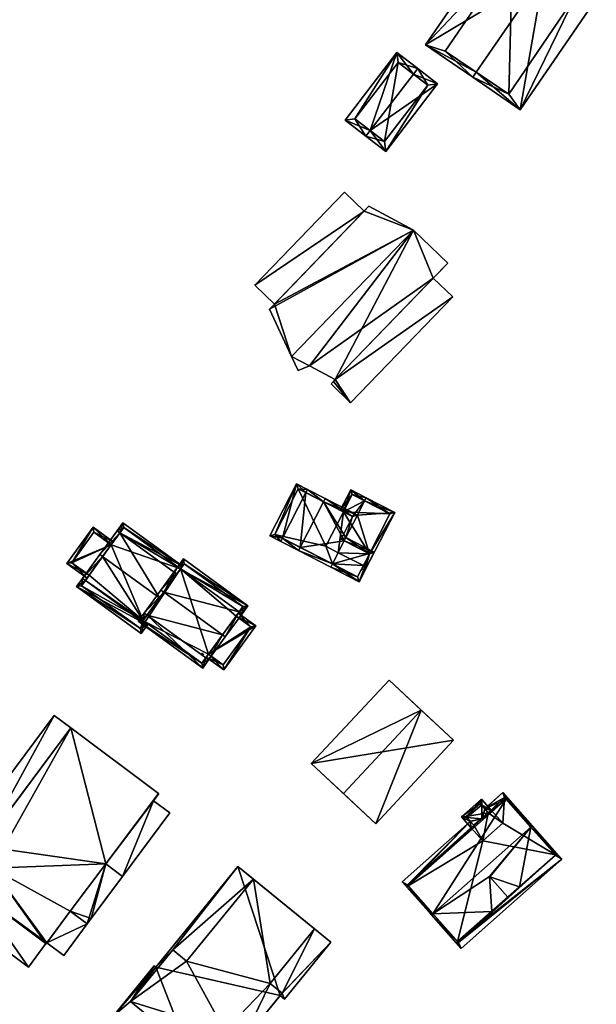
# Model space of a CAD drawing. Header units: inches. Extents: x 2685601 to 2690022, y 1235992 to 1239010.
# Tile 177 of 256: x 2689835 to 2689916, y 1236626 to 1236765. Entities that reach past the tile are written whole.
import ezdxf

# ---------------------------------------------------------------- set-up
doc = ezdxf.new("R2010")
doc.units = ezdxf.units.IN
doc.header["$MEASUREMENT"] = 0
doc.layers.add('Gebaeude Einzelhaus', color=10, linetype='Continuous')

msp = doc.modelspace()

# ---------------------------------------------------------------- meshes
at = {"layer": 'Gebaeude Einzelhaus'}
mesh = msp.add_polyface(dxfattribs=at)
corners = [(2689899.393, 1236757.647, 442.762), (2689892.218, 1236761.509, 437.642), (2689898.894, 1236756.921, 442.762), (2689908.931, 1236771.53, 442.762), (2689902.991, 1236777.19, 437.642), (2689909.668, 1236772.603, 442.762), (2689905.608, 1236752.309, 437.642), (2689916.381, 1236767.99, 437.642), (2689904.5, 1236774.55, 439.373), (2689913.45, 1236768.45, 439.324), (2689895, 1236760.6, 439.417), (2689904, 1236754.55, 439.273), (2689895, 1236760.6, 428.108), (2689904, 1236754.55, 428.108), (2689913.45, 1236768.45, 428.108), (2689904.5, 1236774.55, 428.108)]
mesh.append_faces([[corners[k] for k in face] for face in [(11, 9, 6), (6, 9, 7), (0, 11, 2), (10, 0, 2), (2, 11, 6), (1, 8, 10), (1, 10, 2), (4, 8, 1), (3, 8, 5), (9, 3, 5), (7, 9, 5), (5, 8, 4), (3, 7, 5), (2, 6, 0), (0, 6, 3), (3, 6, 7), (4, 3, 5), (4, 1, 3), (3, 1, 0), (0, 1, 2)]], dxfattribs={"color": 13})
mesh.append_faces([[corners[k] for k in face] for face in [(13, 15, 14), (12, 15, 13), (8, 15, 12), (8, 12, 10), (3, 15, 8), (14, 15, 9), (9, 15, 3), (13, 14, 11), (11, 14, 9), (12, 13, 11), (0, 12, 11), (10, 12, 0)]], dxfattribs={"color": 41})
mesh = msp.add_polyface(dxfattribs=at)
corners = [(2689884.383, 1236749.394, 435.793), (2689888.144, 1236760.421, 433.945), (2689880.816, 1236750.869, 433.945), (2689890.492, 1236757.36, 435.793), (2689891.101, 1236758.154, 435.793), (2689883.774, 1236748.601, 435.793), (2689886.59, 1236746.44, 433.944), (2689893.918, 1236755.993, 433.945), (2689882.219, 1236751.054, 434.44), (2689886.405, 1236747.843, 434.465), (2689892.515, 1236755.808, 434.465), (2689888.329, 1236759.019, 434.44), (2689892.515, 1236755.808, 426.25), (2689888.329, 1236759.019, 426.25), (2689882.219, 1236751.054, 426.25), (2689886.405, 1236747.843, 426.25)]
mesh.append_faces([[corners[k] for k in face] for face in [(11, 8, 1), (3, 11, 4), (10, 3, 4), (4, 11, 1), (7, 10, 4), (6, 9, 10), (6, 10, 7), (0, 9, 5), (8, 0, 5), (5, 9, 6), (1, 8, 2), (2, 8, 5), (0, 7, 3), (3, 7, 4), (5, 6, 0), (0, 6, 7), (0, 2, 5), (4, 1, 3), (3, 1, 0), (0, 1, 2)]], dxfattribs={"color": 13})
mesh.append_faces([[corners[k] for k in face] for face in [(13, 15, 14), (12, 15, 13), (10, 15, 12), (9, 15, 10), (0, 15, 9), (14, 15, 8), (8, 15, 0), (13, 14, 11), (11, 14, 8), (12, 13, 11), (3, 12, 11), (10, 12, 3)]], dxfattribs={"color": 41})
mesh = msp.add_polyface(dxfattribs=at)
corners = [(2689870.133, 1236724.134, 437.002), (2689890.52, 1236735.299, 441.127), (2689884.193, 1236738.676, 437.002), (2689873.253, 1236717.436, 441.127), (2689873.251, 1236717.436, 441.127), (2689875.799, 1236716.136, 439.561), (2689874.174, 1236715.456, 439.958), (2689879.423, 1236714.17, 437.287), (2689895.343, 1236730.636, 437.287), (2689879.178, 1236713.916, 434.584), (2689878.844, 1236713.571, 434.584), (2689881.601, 1236710.905, 434.584), (2689879.423, 1236714.17, 434.584), (2689896.051, 1236725.851, 434.584), (2689893.294, 1236728.516, 434.584), (2689883.513, 1236737.973, 434.584), (2689868.026, 1236727.541, 434.584), (2689870.817, 1236724.842, 434.584), (2689880.721, 1236740.673, 434.584), (2689870.817, 1236724.842, 424.844), (2689870.133, 1236724.134, 424.844), (2689884.193, 1236738.676, 424.844), (2689883.513, 1236737.973, 424.844), (2689873.251, 1236717.436, 424.844), (2689890.52, 1236735.299, 424.844), (2689873.253, 1236717.436, 424.844), (2689874.174, 1236715.456, 424.844), (2689875.799, 1236716.136, 424.844), (2689879.423, 1236714.17, 424.844), (2689895.343, 1236730.636, 424.844), (2689893.295, 1236728.517, 424.844), (2689879.178, 1236713.916, 424.844), (2689878.844, 1236713.571, 424.844), (2689881.601, 1236710.905, 424.844), (2689896.051, 1236725.851, 424.844), (2689893.294, 1236728.516, 424.844), (2689880.721, 1236740.673, 424.844), (2689868.026, 1236727.541, 424.844)]
mesh.append_faces([[corners[k] for k in face] for face in [(18, 16, 15), (15, 16, 17), (12, 13, 14), (9, 11, 12), (12, 11, 13), (9, 10, 11), (1, 7, 8), (1, 5, 7), (1, 3, 5), (5, 3, 6), (3, 0, 4), (3, 1, 0), (0, 1, 2)]], dxfattribs={"color": 13})
mesh.append_faces([[corners[k] for k in face] for face in [(22, 37, 36), (22, 19, 37), (28, 33, 31), (31, 33, 32), (28, 34, 33), (28, 35, 34), (16, 19, 17), (16, 37, 19), (16, 18, 37), (37, 18, 36), (36, 15, 22), (36, 18, 15), (34, 35, 13), (13, 35, 14), (13, 11, 34), (34, 11, 33), (11, 10, 33), (33, 10, 32), (10, 9, 32), (32, 9, 31), (9, 12, 31), (31, 12, 28), (25, 27, 26), (27, 30, 28), (25, 24, 27), (27, 24, 30), (30, 24, 29), (6, 25, 26), (6, 3, 25), (1, 8, 24), (24, 8, 29), (14, 7, 12), (14, 8, 7), (30, 29, 14), (14, 29, 8), (5, 12, 7), (5, 27, 12), (12, 27, 28), (5, 26, 27), (5, 6, 26), (24, 22, 21), (25, 19, 24), (24, 19, 22), (25, 20, 19), (25, 23, 20), (2, 24, 21), (2, 1, 24), (0, 23, 4), (0, 20, 23), (15, 21, 22), (17, 2, 15), (15, 2, 21), (17, 0, 2), (17, 20, 0), (17, 19, 20)]], dxfattribs={"color": 41})
mesh = msp.add_polyface(dxfattribs=at)
corners = [(2689877.766, 1236696.905, 436.237), (2689875.48, 1236698.638, 432.967), (2689875.252, 1236698.193, 432.967), (2689877.994, 1236697.35, 436.237), (2689874.453, 1236690.44, 436.237), (2689871.94, 1236691.727, 432.967), (2689874.225, 1236689.994, 436.237), (2689871.711, 1236691.281, 432.967), (2689873.958, 1236699.418, 431.972), (2689870.19, 1236692.061, 431.971), (2689882.561, 1236695.01, 431.829), (2689880.707, 1236691.389, 431.829), (2689880.935, 1236691.834, 431.829), (2689879.022, 1236688.099, 431.828), (2689878.794, 1236687.654, 431.828), (2689880.263, 1236691.616, 432.256), (2689881.889, 1236694.793, 432.257), (2689874.175, 1236698.745, 432.262), (2689870.863, 1236692.279, 432.262), (2689882.818, 1236685.593, 431.828), (2689884.958, 1236689.773, 431.828), (2689884.285, 1236689.555, 431.828), (2689882.6, 1236686.265, 431.828), (2689880.263, 1236691.616, 431.484), (2689881.889, 1236694.793, 431.484), (2689880.584, 1236695.462, 430.469), (2689874.175, 1236698.745, 423.052), (2689880.584, 1236695.462, 423.052), (2689870.863, 1236692.279, 423.052), (2689879.022, 1236688.099, 423.052), (2689878.089, 1236690.593, 423.052), (2689879.84, 1236689.696, 423.052), (2689882.6, 1236686.265, 423.052), (2689883.418, 1236687.863, 429.806), (2689883.418, 1236687.863, 423.052), (2689884.285, 1236689.555, 429.806)]
mesh.append_faces([[corners[k] for k in face] for face in [(22, 21, 19), (19, 21, 20), (14, 22, 19), (13, 22, 14), (20, 21, 12), (12, 21, 11), (13, 20, 11), (11, 20, 12), (13, 19, 20), (13, 14, 19), (6, 13, 14), (6, 4, 13), (7, 5, 6), (6, 5, 4), (8, 18, 9), (9, 18, 7), (7, 18, 5), (1, 17, 8), (8, 17, 18), (1, 2, 17), (12, 16, 10), (10, 16, 3), (3, 16, 0), (12, 15, 16), (12, 11, 15), (3, 0, 1), (1, 0, 2), (13, 6, 14), (11, 4, 13), (13, 4, 6), (10, 0, 12), (12, 0, 11), (11, 0, 4), (10, 3, 0), (5, 9, 7), (1, 8, 2), (2, 8, 5), (5, 8, 9), (4, 5, 6), (6, 5, 7), (0, 2, 4), (4, 2, 5), (3, 1, 0), (0, 1, 2)]], dxfattribs={"color": 13})
mesh.append_faces([[corners[k] for k in face] for face in [(31, 34, 29), (29, 34, 32), (11, 21, 35), (22, 33, 21), (21, 33, 35), (22, 32, 33), (33, 32, 34), (22, 13, 32), (32, 13, 29), (27, 30, 26), (26, 30, 28), (28, 30, 29), (29, 30, 31), (5, 13, 4), (5, 28, 13), (13, 28, 29), (5, 18, 28), (18, 17, 28), (28, 17, 26), (26, 25, 27), (25, 16, 24), (25, 0, 16), (25, 2, 0), (26, 17, 25), (25, 17, 2), (23, 24, 15), (15, 24, 16), (15, 11, 23)]], dxfattribs={"color": 41})
mesh = msp.add_polyface(dxfattribs=at)
corners = [(2689884.285, 1236689.555, 429.806), (2689883.635, 1236687.19, 429.554), (2689887.839, 1236695.398, 429.554), (2689883.418, 1236687.863, 429.806), (2689883.19, 1236687.418, 429.805), (2689883.587, 1236697.014, 431.829), (2689883.815, 1236697.459, 431.829), (2689882.561, 1236695.01, 431.829), (2689880.935, 1236691.834, 431.829), (2689880.707, 1236691.389, 431.829), (2689880.584, 1236695.462, 430.469), (2689881.62, 1236698.583, 430.123), (2689880.138, 1236695.69, 430.123), (2689881.889, 1236694.793, 431.484), (2689880.263, 1236691.616, 431.484), (2689887.166, 1236695.18, 429.805), (2689881.838, 1236697.91, 430.469), (2689881.838, 1236697.91, 423.052), (2689887.166, 1236695.18, 423.052), (2689880.584, 1236695.462, 423.052), (2689884.285, 1236689.555, 423.052), (2689883.418, 1236687.863, 423.052), (2689879.84, 1236689.696, 423.052), (2689878.089, 1236690.593, 423.052)]
mesh.append_faces([[corners[k] for k in face] for face in [(6, 16, 11), (11, 16, 12), (12, 16, 10), (6, 5, 16), (2, 15, 6), (6, 15, 5), (2, 0, 15), (2, 1, 0), (0, 1, 3), (3, 1, 4), (8, 14, 9), (5, 13, 7), (7, 13, 8), (8, 13, 14), (5, 10, 13), (6, 11, 5), (5, 11, 10), (10, 11, 12), (0, 8, 9), (0, 7, 8), (0, 2, 7), (7, 2, 5), (5, 2, 6), (4, 1, 3), (3, 1, 0), (0, 1, 2)]], dxfattribs={"color": 13})
mesh.append_faces([[corners[k] for k in face] for face in [(19, 22, 23), (19, 20, 22), (22, 20, 21), (17, 18, 19), (19, 18, 20), (0, 20, 15), (15, 20, 18), (0, 3, 20), (20, 3, 21), (17, 19, 16), (16, 19, 10), (5, 15, 16), (16, 15, 17), (17, 15, 18)]], dxfattribs={"color": 41})
mesh = msp.add_polyface(dxfattribs=at)
corners = [(2689847.722, 1236690.806, 428.813), (2689848.017, 1236691.211, 428.813), (2689845.155, 1236693.289, 427.617), (2689841.435, 1236688.165, 427.617), (2689844.591, 1236686.493, 428.813), (2689844.297, 1236686.088, 428.813), (2689845.266, 1236692.59, 427.786), (2689842.134, 1236688.276, 427.786), (2689847.722, 1236690.806, 421.823), (2689845.266, 1236692.59, 421.823), (2689842.134, 1236688.276, 421.823), (2689844.591, 1236686.493, 421.823)]
mesh.append_faces([[corners[k] for k in face] for face in [(3, 7, 5), (5, 7, 4), (6, 1, 0), (3, 2, 7), (7, 2, 6), (6, 2, 1), (0, 3, 4), (4, 3, 5), (0, 2, 3), (0, 1, 2)]], dxfattribs={"color": 13})
mesh.append_faces([[corners[k] for k in face] for face in [(8, 10, 9), (8, 11, 10), (10, 11, 7), (7, 11, 4), (7, 6, 10), (10, 6, 9), (9, 6, 8), (8, 6, 0)]], dxfattribs={"color": 41})
mesh = msp.add_polyface(dxfattribs=at)
corners = [(2689848.959, 1236692.509, 428.754), (2689846.103, 1236689.426, 433.209), (2689846.507, 1236689.132, 433.209), (2689848.554, 1236692.803, 428.754), (2689854.556, 1236683.29, 433.209), (2689857.008, 1236686.666, 428.754), (2689843.651, 1236686.05, 428.754), (2689844.056, 1236685.756, 428.754), (2689852.251, 1236680.114, 429.021), (2689852.389, 1236679.705, 428.754), (2689852.536, 1236679.907, 429.021), (2689852.794, 1236679.411, 428.754), (2689852.941, 1236679.613, 429.021), (2689857.831, 1236687.8, 428.185), (2689849.378, 1236693.938, 428.185), (2689857.537, 1236687.396, 428.388), (2689842.828, 1236684.915, 428.185), (2689851.971, 1236678.278, 428.185), (2689849.489, 1236693.239, 428.388), (2689843.526, 1236685.026, 428.388), (2689851.86, 1236678.976, 428.388), (2689849.489, 1236693.239, 421.823), (2689857.537, 1236687.396, 421.823), (2689844.591, 1236686.493, 428.813), (2689844.591, 1236686.493, 421.823), (2689843.526, 1236685.026, 421.823), (2689847.722, 1236690.806, 428.813), (2689847.722, 1236690.806, 421.823), (2689851.86, 1236678.976, 421.823), (2689852.536, 1236679.907, 421.823), (2689852.251, 1236680.114, 421.823)]
mesh.append_faces([[corners[k] for k in face] for face in [(16, 20, 17), (17, 20, 11), (11, 20, 9), (6, 19, 16), (16, 19, 20), (6, 7, 19), (1, 2, 6), (6, 2, 7), (3, 0, 1), (1, 0, 2), (18, 13, 15), (18, 14, 13), (18, 3, 14), (18, 0, 3), (11, 10, 12), (11, 9, 10), (9, 17, 11), (6, 16, 7), (7, 16, 9), (9, 16, 17), (15, 0, 5), (0, 14, 3), (15, 13, 0), (0, 13, 14), (2, 8, 4), (10, 11, 12), (8, 9, 10), (10, 9, 11), (2, 7, 8), (8, 7, 9), (1, 6, 2), (2, 6, 7), (0, 4, 5), (0, 2, 4), (3, 1, 0), (0, 1, 2)]], dxfattribs={"color": 13})
mesh.append_faces([[corners[k] for k in face] for face in [(27, 30, 24), (24, 30, 25), (25, 30, 28), (28, 30, 29), (21, 22, 27), (27, 22, 30), (9, 29, 10), (9, 20, 29), (29, 20, 28), (20, 19, 28), (28, 19, 25), (27, 18, 21), (26, 0, 27), (27, 0, 18), (23, 2, 26), (26, 2, 0), (23, 7, 2), (25, 19, 24), (24, 19, 23), (23, 19, 7), (21, 15, 22), (21, 18, 15)]], dxfattribs={"color": 41})
mesh = msp.add_polyface(dxfattribs=at)
corners = [(2689855.155, 1236684.114, 434.727), (2689852.385, 1236681.15, 430.177), (2689852.79, 1236680.856, 430.177), (2689854.75, 1236684.408, 434.727), (2689863.464, 1236678.08, 434.727), (2689861.1, 1236674.824, 430.177), (2689861.505, 1236674.53, 430.177), (2689863.869, 1236677.786, 434.727), (2689857.114, 1236687.664, 430.177), (2689865.829, 1236681.337, 430.177), (2689857.519, 1236687.37, 430.177), (2689866.234, 1236681.043, 430.177), (2689851.553, 1236680.003, 429.418), (2689860.671, 1236673.383, 429.418), (2689867.066, 1236682.19, 429.418), (2689857.946, 1236688.811, 429.418), (2689852.251, 1236680.114, 429.686), (2689860.56, 1236674.081, 429.685), (2689866.368, 1236682.079, 429.686), (2689858.058, 1236688.113, 429.685), (2689865.397, 1236680.741, 430.15), (2689865.397, 1236680.741, 421.823), (2689866.368, 1236682.079, 421.823), (2689861.468, 1236675.33, 430.15), (2689861.468, 1236675.33, 421.823), (2689860.56, 1236674.081, 421.823), (2689858.058, 1236688.113, 421.823), (2689854.556, 1236683.29, 433.209), (2689852.251, 1236680.114, 429.021), (2689857.537, 1236687.396, 428.388), (2689857.008, 1236686.666, 428.754), (2689857.537, 1236687.396, 421.823), (2689852.536, 1236679.907, 429.021), (2689852.536, 1236679.907, 421.823), (2689852.251, 1236680.114, 421.823)]
mesh.append_faces([[corners[k] for k in face] for face in [(19, 10, 8), (15, 19, 8), (18, 19, 14), (14, 19, 15), (9, 18, 11), (11, 18, 14), (4, 9, 7), (7, 9, 11), (6, 17, 5), (5, 4, 6), (6, 4, 7), (13, 17, 6), (16, 17, 12), (12, 17, 13), (2, 16, 1), (0, 2, 1), (1, 16, 12), (10, 0, 3), (8, 10, 3), (3, 0, 1), (10, 15, 8), (11, 14, 9), (9, 14, 10), (10, 14, 15), (2, 13, 5), (5, 13, 6), (2, 12, 13), (2, 1, 12), (9, 7, 11), (9, 4, 7), (8, 0, 10), (10, 0, 9), (9, 0, 4), (8, 3, 0), (4, 6, 7), (4, 5, 6), (0, 2, 4), (4, 2, 5), (3, 1, 0), (0, 1, 2)]], dxfattribs={"color": 13})
mesh.append_faces([[corners[k] for k in face] for face in [(24, 31, 21), (21, 31, 22), (22, 31, 26), (24, 33, 31), (31, 33, 34), (24, 25, 33), (25, 32, 33), (32, 16, 28), (25, 17, 32), (32, 17, 16), (29, 26, 31), (29, 19, 26), (27, 10, 30), (30, 10, 29), (29, 10, 19), (27, 0, 10), (16, 2, 28), (28, 2, 27), (27, 2, 0), (19, 22, 26), (19, 18, 22), (23, 17, 24), (24, 17, 25), (23, 5, 17), (20, 4, 23), (23, 4, 5), (20, 9, 4), (22, 18, 21), (21, 18, 20), (20, 18, 9)]], dxfattribs={"color": 41})
mesh = msp.add_polyface(dxfattribs=at)
corners = [(2689861.468, 1236675.33, 430.15), (2689861.173, 1236674.925, 430.15), (2689863.661, 1236673.119, 429.038), (2689868.178, 1236679.34, 429.038), (2689865.397, 1236680.741, 430.15), (2689865.691, 1236681.146, 430.15), (2689860.583, 1236675.49, 430.443), (2689860.518, 1236675.401, 430.443), (2689860.797, 1236675.199, 430.318), (2689863.55, 1236673.818, 429.219), (2689867.479, 1236679.229, 429.219), (2689865.397, 1236680.741, 421.823), (2689867.479, 1236679.229, 421.823), (2689861.468, 1236675.33, 421.823), (2689863.55, 1236673.818, 421.823)]
mesh.append_faces([[corners[k] for k in face] for face in [(7, 6, 8), (2, 10, 3), (3, 10, 5), (5, 10, 4), (2, 9, 10), (2, 1, 9), (9, 1, 0), (6, 7, 8), (0, 3, 4), (4, 3, 5), (0, 2, 3), (0, 1, 2)]], dxfattribs={"color": 13})
mesh.append_faces([[corners[k] for k in face] for face in [(12, 13, 11), (12, 14, 13), (10, 9, 12), (12, 9, 14), (14, 9, 13), (13, 9, 0), (4, 10, 11), (11, 10, 12)]], dxfattribs={"color": 41})
mesh = msp.add_polyface(dxfattribs=at)
corners = [(2689885.154, 1236651.369, 433.893), (2689891.609, 1236667.433, 439.936), (2689880.591, 1236655.626, 439.935), (2689896.171, 1236663.176, 433.893), (2689887.046, 1236671.691, 433.893), (2689876.029, 1236659.884, 433.893), (2689887.046, 1236671.691, 422.809), (2689896.171, 1236663.176, 422.809), (2689876.029, 1236659.884, 422.809), (2689885.154, 1236651.369, 422.809)]
mesh.append_faces([[corners[k] for k in face] for face in [(1, 5, 2), (1, 4, 5), (3, 1, 0), (0, 1, 2)]], dxfattribs={"color": 13})
mesh.append_faces([[corners[k] for k in face] for face in [(8, 7, 9), (8, 6, 7), (3, 0, 7), (7, 0, 9), (2, 5, 0), (0, 5, 9), (9, 5, 8), (5, 4, 8), (8, 4, 6), (4, 3, 6), (6, 3, 7), (4, 1, 3)]], dxfattribs={"color": 41})
mesh = msp.add_polyface(dxfattribs=at)
corners = [(2689830.844, 1236645.078, 433.325), (2689828.467, 1236641.892, 433.325), (2689838.51, 1236634.397, 433.325), (2689841.931, 1236638.981, 433.325), (2689846.96, 1236645.684, 433.325), (2689844.314, 1236637.203, 433.325), (2689849.325, 1236643.919, 433.325), (2689841.987, 1236664.928, 433.325), (2689854.405, 1236655.662, 433.325), (2689828.487, 1236646.836, 433.325), (2689838.608, 1236634.528, 430.33), (2689844.314, 1236637.203, 430.33), (2689841.931, 1236638.981, 430.33), (2689840.991, 1236632.749, 430.33), (2689849.325, 1236643.919, 430.33), (2689856.022, 1236652.895, 430.33), (2689853.702, 1236654.627, 430.331), (2689854.405, 1236655.662, 430.331), (2689854.449, 1236655.629, 430.331), (2689846.96, 1236645.684, 430.33), (2689839.636, 1236666.682, 430.331), (2689827.143, 1236649.939, 430.33), (2689829.494, 1236648.186, 430.33), (2689841.987, 1236664.928, 430.331), (2689826.683, 1236643.37, 430.33), (2689828.52, 1236646.811, 430.33), (2689826.213, 1236643.72, 430.33), (2689830.844, 1236645.078, 430.33), (2689828.467, 1236641.892, 430.33), (2689824.136, 1236639.955, 430.33), (2689835.999, 1236631.104, 430.33), (2689838.475, 1236634.423, 430.33), (2689854.405, 1236655.662, 418.263), (2689841.987, 1236664.928, 418.263), (2689828.487, 1236646.836, 418.263), (2689829.494, 1236648.186, 418.263), (2689828.52, 1236646.811, 418.263), (2689838.51, 1236634.397, 418.263), (2689838.475, 1236634.423, 418.263), (2689838.608, 1236634.528, 418.263), (2689844.314, 1236637.203, 418.263), (2689844.87, 1236637.948, 418.263), (2689849.325, 1236643.919, 418.263), (2689828.467, 1236641.892, 418.263), (2689830.844, 1236645.078, 418.263), (2689846.96, 1236645.684, 418.263), (2689841.931, 1236638.981, 418.263), (2689835.999, 1236631.104, 418.263), (2689840.991, 1236632.749, 418.263), (2689856.022, 1236652.895, 418.263), (2689853.702, 1236654.627, 418.263), (2689854.449, 1236655.629, 418.263), (2689839.636, 1236666.682, 418.263), (2689827.143, 1236649.939, 418.263), (2689826.213, 1236643.72, 418.263), (2689826.683, 1236643.37, 418.263), (2689824.136, 1236639.955, 418.263)]
mesh.append_faces([[corners[k] for k in face] for face in [(28, 30, 31), (28, 29, 30), (27, 24, 28), (28, 24, 29), (27, 25, 24), (24, 25, 26), (20, 22, 23), (20, 21, 22), (14, 16, 19), (19, 16, 17), (17, 16, 18), (14, 15, 16), (13, 11, 10), (10, 11, 12), (0, 7, 9), (0, 4, 7), (7, 4, 8), (4, 5, 6), (0, 3, 4), (4, 3, 5), (0, 2, 3), (0, 1, 2)]], dxfattribs={"color": 13})
mesh.append_faces([[corners[k] for k in face] for face in [(42, 50, 49), (50, 32, 51), (42, 45, 50), (50, 45, 32), (46, 40, 39), (39, 40, 48), (44, 55, 36), (36, 55, 54), (44, 43, 55), (55, 43, 56), (56, 43, 47), (47, 43, 38), (52, 35, 53), (52, 33, 35), (30, 29, 47), (47, 29, 56), (29, 24, 56), (56, 24, 55), (24, 26, 55), (55, 26, 54), (54, 25, 36), (54, 26, 25), (53, 35, 21), (21, 35, 22), (21, 20, 53), (53, 20, 52), (23, 33, 20), (20, 33, 52), (18, 51, 17), (17, 51, 32), (18, 16, 51), (51, 16, 50), (16, 15, 50), (50, 15, 49), (14, 49, 15), (14, 42, 49), (13, 40, 11), (13, 48, 40), (39, 48, 10), (10, 48, 13), (30, 38, 31), (30, 47, 38), (38, 39, 37), (46, 41, 40), (46, 45, 41), (41, 45, 42), (45, 33, 32), (45, 35, 33), (35, 36, 34), (39, 44, 46), (46, 44, 45), (45, 44, 35), (35, 44, 36), (38, 43, 39), (39, 43, 44), (11, 14, 5), (5, 14, 6), (11, 41, 14), (14, 41, 42), (11, 40, 41), (5, 3, 11), (11, 3, 12), (3, 10, 12), (10, 37, 39), (3, 2, 10), (10, 2, 37), (37, 31, 38), (31, 1, 28), (37, 2, 31), (31, 2, 1), (1, 0, 28), (28, 0, 27), (0, 25, 27), (25, 34, 36), (0, 9, 25), (25, 9, 34), (34, 22, 35), (22, 7, 23), (34, 9, 22), (22, 9, 7), (17, 7, 8), (17, 23, 7), (17, 32, 23), (23, 32, 33), (19, 17, 4), (4, 17, 8), (14, 19, 6), (6, 19, 4)]], dxfattribs={"color": 41})
mesh = msp.add_polyface(dxfattribs=at)
corners = [(2689900.154, 1236654.031, 433.692), (2689901.489, 1236653.293, 433.371), (2689900.133, 1236654.824, 433.371), (2689900.612, 1236653.464, 433.713), (2689901.069, 1236652.899, 433.733), (2689900.205, 1236652.062, 434.489), (2689897.32, 1236652.331, 433.371), (2689898.034, 1236652.261, 433.649), (2689900.193, 1236652.051, 434.489), (2689898.548, 1236651.697, 433.655), (2689898.563, 1236651.71, 433.666), (2689899.053, 1236651.142, 433.66), (2689898.674, 1236650.803, 433.371), (2689899.978, 1236654.248, 433.545), (2689897.917, 1236652.39, 433.557), (2689910.794, 1236647.127, 436.152), (2689907.301, 1236651.07, 439.921), (2689907.114, 1236650.904, 439.921), (2689901.28, 1236643.89, 438.933), (2689893.262, 1236638.632, 439.921), (2689901.331, 1236643.872, 438.899), (2689905.501, 1236642.438, 436.152), (2689910.607, 1236646.961, 436.152), (2689896.755, 1236634.69, 436.152), (2689893.075, 1236638.466, 439.921), (2689901.584, 1236638.968, 436.152), (2689896.568, 1236634.524, 436.152), (2689889.769, 1236642.574, 434.67), (2689888.914, 1236643.162, 433.666), (2689898.548, 1236651.697, 433.666), (2689903.621, 1236654.847, 434.67), (2689903.14, 1236655.766, 433.666), (2689900.583, 1236653.5, 433.666), (2689903.406, 1236655.09, 434.346), (2689901.069, 1236652.899, 434.436), (2689899.053, 1236651.142, 434.414), (2689889.648, 1236642.711, 434.488), (2689889.769, 1236642.574, 436.152), (2689903.621, 1236654.847, 436.152), (2689903.808, 1236655.012, 436.152), (2689910.607, 1236646.961, 434.71), (2689911.494, 1236646.337, 433.666), (2689896.755, 1236634.69, 434.711), (2689897.268, 1236633.733, 433.666), (2689889.582, 1236642.408, 436.152), (2689903.857, 1236640.981, 438.933), (2689896.853, 1236634.579, 434.565), (2689910.622, 1236646.944, 434.688), (2689901.489, 1236653.293, 423.277), (2689901.069, 1236652.899, 423.277), (2689899.978, 1236654.248, 423.277), (2689897.917, 1236652.39, 423.277), (2689899.053, 1236651.142, 423.277), (2689898.674, 1236650.803, 423.277), (2689903.126, 1236651.445, 423.277), (2689900.313, 1236648.953, 423.277), (2689889.648, 1236642.711, 423.277), (2689889.769, 1236642.574, 423.277), (2689910.607, 1236646.961, 423.277), (2689903.406, 1236655.09, 423.277), (2689896.755, 1236634.69, 423.277), (2689896.853, 1236634.579, 423.277), (2689910.622, 1236646.944, 423.277)]
mesh.append_faces([[corners[k] for k in face] for face in [(41, 40, 16), (16, 40, 17), (41, 47, 40), (43, 46, 41), (41, 46, 47), (24, 42, 43), (43, 42, 46), (24, 19, 42), (44, 19, 24), (44, 37, 19), (16, 17, 39), (39, 17, 38), (45, 18, 25), (45, 20, 18), (45, 21, 20), (44, 24, 37), (41, 42, 43), (43, 42, 24), (24, 42, 19), (16, 40, 41), (41, 40, 42), (16, 17, 40), (38, 17, 39), (39, 17, 16), (37, 19, 38), (38, 19, 17), (37, 24, 19), (24, 23, 26), (24, 19, 23), (28, 27, 24), (24, 27, 19), (29, 36, 28), (28, 36, 27), (29, 35, 36), (31, 33, 32), (32, 33, 3), (3, 33, 34), (16, 30, 31), (31, 30, 33), (16, 17, 30), (15, 17, 16), (15, 22, 17), (29, 8, 10), (3, 31, 32), (8, 30, 5), (5, 30, 3), (3, 30, 31), (31, 30, 16), (16, 30, 17), (29, 27, 8), (8, 27, 30), (27, 24, 19), (29, 28, 27), (27, 28, 24), (23, 24, 26), (18, 19, 25), (25, 19, 23), (23, 19, 24), (15, 17, 22), (22, 17, 21), (21, 17, 20), (20, 17, 18), (18, 17, 19), (15, 16, 17), (6, 9, 12), (12, 9, 11), (6, 7, 9), (6, 14, 7), (2, 13, 6), (6, 13, 14), (2, 0, 13), (1, 0, 2), (1, 3, 0), (1, 4, 3), (9, 6, 12), (11, 9, 12), (6, 9, 7), (7, 10, 8), (7, 9, 10), (0, 8, 5), (2, 7, 0), (0, 7, 8), (2, 6, 7), (3, 0, 5), (4, 1, 3), (3, 1, 0), (0, 1, 2)]], dxfattribs={"color": 13})
mesh.append_faces([[corners[k] for k in face] for face in [(60, 62, 61), (60, 58, 62), (37, 38, 27), (27, 38, 30), (38, 17, 30), (62, 58, 47), (47, 58, 40), (47, 46, 62), (62, 46, 61), (27, 19, 37), (27, 42, 19), (27, 46, 42), (27, 60, 46), (46, 60, 61), (27, 57, 60), (25, 21, 45), (55, 57, 53), (53, 57, 56), (55, 60, 57), (54, 58, 55), (55, 58, 60), (54, 59, 58), (54, 48, 59), (34, 4, 3), (33, 1, 34), (34, 1, 4), (33, 59, 1), (1, 59, 48), (40, 17, 22), (40, 30, 17), (40, 33, 30), (40, 58, 33), (33, 58, 59), (21, 40, 22), (25, 42, 21), (21, 42, 40), (25, 23, 42), (23, 19, 42), (56, 57, 36), (36, 57, 27), (35, 12, 36), (36, 12, 56), (56, 12, 53), (35, 11, 12), (29, 11, 35), (29, 9, 11), (29, 10, 9), (49, 51, 50), (49, 52, 51), (49, 55, 52), (52, 55, 53), (48, 54, 49), (49, 54, 55), (11, 52, 12), (12, 52, 53), (9, 52, 11), (9, 14, 52), (52, 14, 51), (9, 7, 14), (14, 13, 51), (51, 13, 50), (3, 13, 0), (3, 49, 13), (13, 49, 50), (3, 4, 49), (1, 49, 4), (1, 48, 49)]], dxfattribs={"color": 41})
mesh = msp.add_polyface(dxfattribs=at)
corners = [(2689856.421, 1236633.517, 432.095), (2689867.871, 1236643.523, 432.095), (2689865.653, 1236645.335, 432.095), (2689858.387, 1236631.911, 432.095), (2689854.015, 1236631.085, 432.095), (2689850.465, 1236626.225, 432.095), (2689853.812, 1236631.251, 432.095), (2689848.038, 1236624.181, 432.095), (2689860.495, 1236618.033, 432.095), (2689860.773, 1236613.78, 432.095), (2689866.07, 1236620.266, 432.095), (2689863.819, 1236622.104, 432.095), (2689872.225, 1236626.563, 432.095), (2689871.898, 1236627.401, 432.095), (2689871.618, 1236627.059, 432.095), (2689878.792, 1236634.604, 432.095), (2689876.492, 1236636.483, 432.095), (2689870.204, 1236628.784, 432.095), (2689870.204, 1236628.784, 435.063), (2689876.492, 1236636.483, 435.063), (2689867.871, 1236643.523, 435.063), (2689858.387, 1236631.911, 435.063), (2689850.465, 1236626.225, 435.063), (2689856.421, 1236633.517, 435.063), (2689863.819, 1236622.104, 435.063), (2689860.495, 1236618.033, 435.063), (2689866.07, 1236620.266, 435.063), (2689871.898, 1236627.401, 435.063), (2689878.792, 1236634.604, 420.6), (2689872.225, 1236626.563, 420.6), (2689865.653, 1236645.335, 420.601), (2689854.015, 1236631.085, 420.6), (2689853.812, 1236631.251, 420.6), (2689848.038, 1236624.181, 420.6), (2689860.773, 1236613.78, 420.6), (2689871.618, 1236627.059, 420.6)]
mesh.append_faces([[corners[k] for k in face] for face in [(18, 26, 27), (18, 24, 26), (24, 22, 25), (18, 21, 24), (24, 21, 22), (22, 21, 23), (18, 20, 21), (18, 19, 20), (17, 13, 16), (16, 13, 15), (15, 13, 12), (12, 13, 14), (8, 10, 11), (8, 9, 10), (5, 7, 8), (8, 7, 9), (5, 6, 7), (0, 4, 5), (5, 4, 6), (0, 2, 4), (3, 1, 0), (0, 1, 2)]], dxfattribs={"color": 13})
mesh.append_faces([[corners[k] for k in face] for face in [(19, 18, 16), (16, 18, 17), (18, 27, 17), (17, 27, 13), (26, 14, 27), (27, 14, 13), (26, 10, 14), (26, 24, 10), (10, 24, 11), (24, 25, 11), (11, 25, 8), (25, 22, 8), (8, 22, 5), (22, 23, 5), (5, 23, 0), (3, 0, 21), (21, 0, 23), (21, 20, 3), (3, 20, 1), (19, 16, 20), (20, 16, 1), (31, 33, 32), (31, 34, 33), (31, 35, 34), (35, 28, 29), (31, 30, 35), (35, 30, 28), (12, 14, 29), (29, 14, 35), (10, 35, 14), (10, 34, 35), (10, 9, 34), (9, 7, 34), (34, 7, 33), (7, 6, 33), (33, 6, 32), (6, 4, 32), (32, 4, 31), (4, 2, 31), (31, 2, 30), (16, 30, 1), (1, 30, 2), (16, 28, 30), (16, 15, 28), (15, 12, 28), (28, 12, 29)]], dxfattribs={"color": 41})

doc.saveas('drawing.dxf')
